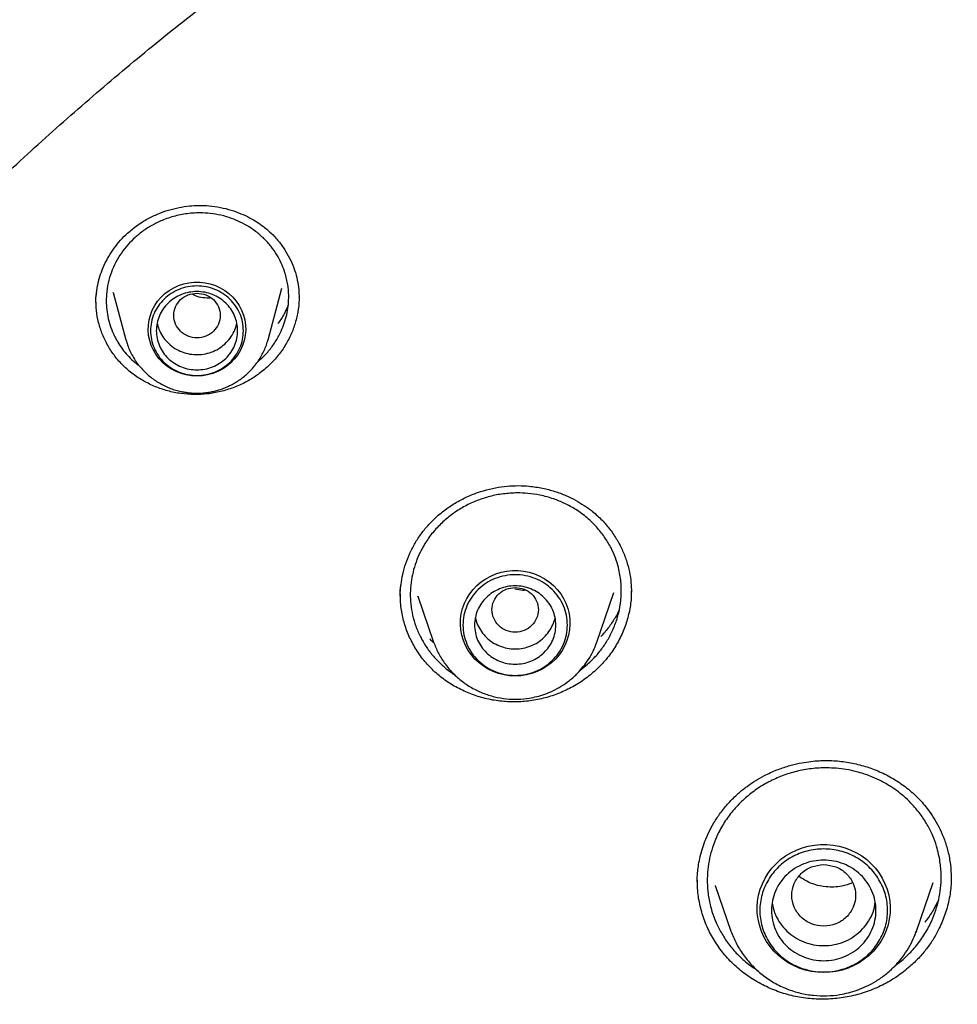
# Model space of a CAD drawing. Header units: millimetres. Extents: x 8 to 955, y 12 to 2039.
# Tile 94 of 115: x 442 to 458, y 1889 to 1906. Entities that reach past the tile are written whole.
import ezdxf

# ---------------------------------------------------------------- set-up
doc = ezdxf.new("R2010")
doc.units = ezdxf.units.MM

msp = doc.modelspace()

# ---------------------------------------------------------------- linework, layer by layer
at = {"color": 7, "linetype": 'Continuous', "lineweight": 30}
for p, q in [((446.224, 1900.222), (446.463, 1901.108)), ((443.266, 1900.994), (443.268, 1900.989)), ((443.557, 1901.038), (443.777, 1900.222)), ((443.559, 1901.032), (443.557, 1901.038)), ((443.78, 1900.213), (443.777, 1900.222)), ((446.047, 1899.843), (446.085, 1899.873)), ((451.887, 1895.011), (452.183, 1895.868)), ((448.803, 1895.805), (449.077, 1895.011)), ((448.806, 1895.799), (448.804, 1895.805)), ((449.079, 1895.003), (449.077, 1895.011)), ((451.602, 1894.528), (451.728, 1894.628)), ((457.99, 1890.952), (457.99, 1890.938)), ((453.619, 1890.876), (453.619, 1890.883)), ((453.928, 1890.815), (454.198, 1890.032)), ((453.933, 1890.809), (453.93, 1890.816)), ((457.392, 1890.032), (457.681, 1890.871)), ((457.383, 1890.011), (457.392, 1890.032)), ((457.392, 1890.032), (457.384, 1890.011)), ((457.027, 1889.437), (457.162, 1889.542))]:
    msp.add_line(p, q, dxfattribs=at)
at = {"color": 7, "linetype": 'Continuous', "lineweight": 30, "flags": 128}
for points in [[(445, 1899.597), (444.908, 1899.602), (444.817, 1899.616), (444.728, 1899.64), (444.642, 1899.674), (444.56, 1899.717), (444.484, 1899.767), (444.414, 1899.826), (444.352, 1899.892), (444.297, 1899.963), (444.251, 1900.041), (444.213, 1900.122), (444.186, 1900.208), (444.168, 1900.295), (444.16, 1900.384), (444.163, 1900.473), (444.176, 1900.562), (444.198, 1900.648), (444.231, 1900.732), (444.273, 1900.811), (444.323, 1900.886), (444.382, 1900.955), (444.449, 1901.017), (444.522, 1901.072), (444.6, 1901.119), (444.684, 1901.157), (444.772, 1901.186), (444.862, 1901.205), (444.954, 1901.215), (445.047, 1901.215), (445.139, 1901.205), (445.229, 1901.186), (445.317, 1901.157), (445.4, 1901.119), (445.479, 1901.072), (445.552, 1901.017), (445.619, 1900.955), (445.678, 1900.886), (445.728, 1900.811), (445.77, 1900.732), (445.802, 1900.648), (445.825, 1900.562), (445.838, 1900.473), (445.84, 1900.384), (445.833, 1900.295), (445.815, 1900.208), (445.787, 1900.122), (445.75, 1900.041), (445.704, 1899.963), (445.649, 1899.892), (445.586, 1899.826), (445.517, 1899.767), (445.44, 1899.717), (445.359, 1899.674), (445.273, 1899.64), (445.184, 1899.616), (445.093, 1899.602), (445, 1899.597)], [(450.482, 1894.428), (450.385, 1894.432), (450.289, 1894.447), (450.195, 1894.471), (450.104, 1894.504), (450.017, 1894.546), (449.935, 1894.596), (449.859, 1894.654), (449.789, 1894.719), (449.727, 1894.791), (449.673, 1894.869), (449.627, 1894.951), (449.59, 1895.038), (449.563, 1895.128), (449.546, 1895.22), (449.538, 1895.314), (449.541, 1895.407), (449.553, 1895.5), (449.576, 1895.591), (449.608, 1895.68), (449.649, 1895.764), (449.699, 1895.845), (449.757, 1895.92), (449.823, 1895.988), (449.896, 1896.05), (449.975, 1896.104), (450.06, 1896.15), (450.149, 1896.188), (450.241, 1896.216), (450.336, 1896.236), (450.433, 1896.245), (450.53, 1896.245), (450.627, 1896.236), (450.722, 1896.216), (450.815, 1896.188), (450.904, 1896.15), (450.988, 1896.104), (451.067, 1896.05), (451.14, 1895.988), (451.206, 1895.92), (451.265, 1895.845), (451.315, 1895.764), (451.356, 1895.68), (451.388, 1895.591), (451.41, 1895.5), (451.423, 1895.407), (451.425, 1895.314), (451.418, 1895.22), (451.4, 1895.128), (451.373, 1895.038), (451.336, 1894.951), (451.291, 1894.869), (451.237, 1894.791), (451.174, 1894.719), (451.105, 1894.654), (451.029, 1894.596), (450.947, 1894.546), (450.86, 1894.504), (450.769, 1894.471), (450.675, 1894.447), (450.579, 1894.432), (450.482, 1894.428)], [(455.795, 1889.316), (455.688, 1889.321), (455.582, 1889.335), (455.477, 1889.359), (455.375, 1889.393), (455.277, 1889.435), (455.184, 1889.486), (455.096, 1889.545), (455.014, 1889.612), (454.939, 1889.686), (454.871, 1889.767), (454.812, 1889.853), (454.761, 1889.944), (454.72, 1890.04), (454.687, 1890.138), (454.665, 1890.239), (454.652, 1890.342), (454.65, 1890.446), (454.657, 1890.549), (454.675, 1890.651), (454.702, 1890.751), (454.739, 1890.848), (454.786, 1890.942), (454.841, 1891.03), (454.904, 1891.114), (454.976, 1891.191), (455.054, 1891.262), (455.139, 1891.325), (455.23, 1891.38), (455.326, 1891.427), (455.426, 1891.465), (455.529, 1891.494), (455.635, 1891.513), (455.741, 1891.523), (455.849, 1891.523), (455.956, 1891.513), (456.061, 1891.494), (456.164, 1891.465), (456.264, 1891.427), (456.36, 1891.38), (456.451, 1891.325), (456.536, 1891.262), (456.615, 1891.191), (456.686, 1891.114), (456.75, 1891.03), (456.805, 1890.942), (456.851, 1890.848), (456.888, 1890.751), (456.915, 1890.651), (456.933, 1890.549), (456.94, 1890.446), (456.938, 1890.342), (456.925, 1890.239), (456.903, 1890.138), (456.871, 1890.04), (456.829, 1889.944), (456.778, 1889.853), (456.719, 1889.767), (456.651, 1889.686), (456.576, 1889.612), (456.494, 1889.545), (456.406, 1889.486), (456.313, 1889.435), (456.215, 1889.393), (456.113, 1889.359), (456.009, 1889.335), (455.902, 1889.321), (455.795, 1889.316)]]:
    msp.add_lwpolyline(points, dxfattribs=at)
at = {"color": 7, "linetype": 'Continuous', "lineweight": 30}
for points, knots in [([(477.859, 1924.791), (477.549, 1924.79), (476.938, 1924.787), (476.036, 1924.764), (475.161, 1924.729), (474.313, 1924.682), (473.493, 1924.624), (472.699, 1924.557), (471.91, 1924.479), (471.125, 1924.39), (470.348, 1924.291), (469.605, 1924.186), (468.894, 1924.076), (468.217, 1923.962), (467.573, 1923.847), (466.962, 1923.73), (466.384, 1923.613), (465.839, 1923.496), (465.329, 1923.382), (464.854, 1923.272), (464.41, 1923.165), (463.984, 1923.058), (463.29, 1922.879), (462.321, 1922.613), (461.078, 1922.24), (459.831, 1921.834), (458.581, 1921.394), (457.33, 1920.92), (456.078, 1920.411), (454.939, 1919.914), (453.912, 1919.441), (452.996, 1918.998), (452.082, 1918.535), (451.169, 1918.051), (450.263, 1917.548), (449.392, 1917.043), (448.567, 1916.545), (447.794, 1916.06), (447.056, 1915.579), (446.352, 1915.105), (445.716, 1914.662), (445.143, 1914.251), (444.621, 1913.868), (444.1, 1913.475), (443.57, 1913.066), (443.03, 1912.638), (442.445, 1912.162), (441.817, 1911.635), (441.145, 1911.053), (440.467, 1910.446), (439.723, 1909.756), (438.92, 1908.982), (438.066, 1908.119), (437.226, 1907.231), (436.401, 1906.317), (435.595, 1905.382), (434.807, 1904.423), (434.036, 1903.438), (433.278, 1902.421), (432.619, 1901.49), (432.052, 1900.654), (431.574, 1899.922), (431.105, 1899.178), (430.653, 1898.433), (430.224, 1897.699), (429.838, 1897.013), (429.492, 1896.377), (429.181, 1895.788), (428.939, 1895.313), (428.757, 1894.949), (428.63, 1894.692), (428.507, 1894.439), (428.39, 1894.193), (428.286, 1893.975), (428.199, 1893.789), (428.128, 1893.636), (428.067, 1893.501), (428.014, 1893.386), (427.97, 1893.289), (427.93, 1893.201), (427.883, 1893.095), (427.822, 1892.958), (427.746, 1892.786), (427.66, 1892.591), (427.561, 1892.36), (427.446, 1892.09), (427.315, 1891.777), (427.174, 1891.435), (427.025, 1891.063), (426.867, 1890.661), (426.681, 1890.175), (426.472, 1889.609), (426.246, 1888.973), (426.027, 1888.329), (425.817, 1887.681), (425.614, 1887.03), (425.42, 1886.375), (425.235, 1885.717), (425.022, 1884.923), (424.791, 1883.991), (424.548, 1882.918), (424.329, 1881.84), (424.134, 1880.762), (423.964, 1879.695), (423.819, 1878.643), (423.699, 1877.607), (423.6, 1876.581), (423.551, 1875.899), (423.527, 1875.56)], [0, 0, 0, 0, 0.011326, 0.022328, 0.033005, 0.043359, 0.053389, 0.063094, 0.072476, 0.082421, 0.091975, 0.101136, 0.109906, 0.118283, 0.126268, 0.133861, 0.141062, 0.147871, 0.154287, 0.160208, 0.16575, 0.171024, 0.176305, 0.192006, 0.207877, 0.223917, 0.240128, 0.256509, 0.273069, 0.289822, 0.302202, 0.314686, 0.327273, 0.339963, 0.352757, 0.365482, 0.377097, 0.38833, 0.39918, 0.409649, 0.419735, 0.427848, 0.435727, 0.443746, 0.452017, 0.460538, 0.46931, 0.479971, 0.49098, 0.502318, 0.513779, 0.528734, 0.543804, 0.558988, 0.574289, 0.589712, 0.60507, 0.62066, 0.636481, 0.652534, 0.663364, 0.674298, 0.685335, 0.696364, 0.707012, 0.717246, 0.725911, 0.734256, 0.742281, 0.745953, 0.749554, 0.753084, 0.756543, 0.759789, 0.762173, 0.764291, 0.766143, 0.767729, 0.76905, 0.770153, 0.771389, 0.773421, 0.775809, 0.778477, 0.781421, 0.785286, 0.789542, 0.794189, 0.799228, 0.804659, 0.810481, 0.818855, 0.827398, 0.835955, 0.844526, 0.85311, 0.861707, 0.870318, 0.878942, 0.892768, 0.906628, 0.920523, 0.934377, 0.94805, 0.961301, 0.974375, 0.987275, 1, 1, 1, 1]), ([(426.674, 1875.856), (426.711, 1876.055), (426.789, 1876.469), (426.918, 1877.096), (427.058, 1877.738), (427.208, 1878.378), (427.366, 1879.016), (427.532, 1879.652), (427.707, 1880.286), (427.891, 1880.917), (428.083, 1881.546), (428.284, 1882.173), (428.494, 1882.797), (428.712, 1883.418), (428.938, 1884.037), (429.172, 1884.652), (429.415, 1885.265), (429.667, 1885.874), (429.926, 1886.481), (430.194, 1887.084), (430.47, 1887.683), (430.754, 1888.279), (431.046, 1888.872), (431.346, 1889.46), (431.654, 1890.045), (431.971, 1890.626), (432.294, 1891.203), (432.626, 1891.775), (432.966, 1892.344), (433.313, 1892.908), (433.668, 1893.468), (434.03, 1894.023), (434.4, 1894.573), (434.777, 1895.119), (435.162, 1895.66), (435.554, 1896.196), (435.953, 1896.727), (436.36, 1897.253), (436.774, 1897.774), (437.194, 1898.29), (437.622, 1898.8), (438.056, 1899.305), (438.498, 1899.804), (438.946, 1900.298), (439.401, 1900.786), (439.862, 1901.268), (440.33, 1901.744), (440.804, 1902.215), (441.285, 1902.679), (441.772, 1903.137), (442.265, 1903.589), (442.764, 1904.035), (443.269, 1904.475), (443.78, 1904.908), (444.297, 1905.334), (444.82, 1905.755), (445.348, 1906.168), (445.882, 1906.575), (446.422, 1906.975), (446.967, 1907.368), (447.517, 1907.754), (448.072, 1908.133), (448.633, 1908.505), (449.198, 1908.87), (449.768, 1909.228), (450.344, 1909.579), (450.923, 1909.922), (451.508, 1910.259), (452.097, 1910.587), (452.69, 1910.908), (453.288, 1911.222), (453.89, 1911.528), (454.496, 1911.827), (455.106, 1912.118), (455.72, 1912.401), (456.338, 1912.676), (456.96, 1912.944), (457.585, 1913.203), (458.213, 1913.455), (458.845, 1913.699), (459.48, 1913.935), (460.118, 1914.162), (460.76, 1914.382), (461.404, 1914.594), (462.051, 1914.797), (462.701, 1914.993), (463.353, 1915.18), (464.008, 1915.358), (464.665, 1915.529), (465.325, 1915.691), (465.987, 1915.845), (466.65, 1915.991), (467.316, 1916.128), (467.983, 1916.257), (468.652, 1916.377), (469.323, 1916.489), (469.995, 1916.592), (470.669, 1916.687), (471.344, 1916.774), (472.019, 1916.852), (472.696, 1916.921), (473.374, 1916.982), (474.052, 1917.034), (474.732, 1917.078), (475.411, 1917.113), (476.091, 1917.14), (476.772, 1917.158), (477.452, 1917.167), (478.133, 1917.168), (478.814, 1917.16), (479.494, 1917.144), (480.174, 1917.119), (480.854, 1917.085), (481.533, 1917.043), (482.212, 1916.993), (482.89, 1916.934), (483.567, 1916.866), (484.243, 1916.79), (484.918, 1916.705), (485.592, 1916.611), (486.264, 1916.51), (486.935, 1916.399), (487.605, 1916.281), (488.272, 1916.154), (488.938, 1916.018), (489.602, 1915.874), (490.264, 1915.722), (490.924, 1915.561), (491.582, 1915.392), (492.237, 1915.215), (492.89, 1915.029), (493.541, 1914.836), (494.188, 1914.634), (494.833, 1914.424), (495.475, 1914.206), (496.114, 1913.979), (496.75, 1913.745), (497.382, 1913.503), (498.011, 1913.253), (498.637, 1912.994), (499.259, 1912.728), (499.878, 1912.455), (500.492, 1912.173), (501.103, 1911.884), (501.71, 1911.587), (502.313, 1911.282), (502.911, 1910.97), (503.506, 1910.65), (504.096, 1910.323), (504.681, 1909.988), (505.262, 1909.646), (505.838, 1909.297), (506.409, 1908.94), (506.976, 1908.577), (507.537, 1908.206), (508.093, 1907.828), (508.644, 1907.443), (509.19, 1907.051), (509.731, 1906.653), (510.266, 1906.247), (510.795, 1905.835), (511.319, 1905.416), (511.837, 1904.991), (512.35, 1904.559), (512.856, 1904.121), (513.356, 1903.676), (513.851, 1903.226), (514.339, 1902.768), (514.82, 1902.305), (515.296, 1901.836), (515.765, 1901.361), (516.228, 1900.88), (516.684, 1900.393), (517.133, 1899.9), (517.576, 1899.402), (518.012, 1898.898), (518.441, 1898.389), (518.863, 1897.875), (519.278, 1897.355), (519.685, 1896.83), (520.086, 1896.3), (520.48, 1895.765), (520.866, 1895.224), (521.245, 1894.68), (521.616, 1894.13), (521.98, 1893.576), (522.336, 1893.017), (522.685, 1892.454), (523.026, 1891.886), (523.359, 1891.314), (523.684, 1890.738), (524.002, 1890.158), (524.312, 1889.574), (524.613, 1888.986), (524.907, 1888.395), (525.193, 1887.799), (525.47, 1887.201), (525.74, 1886.598), (526.001, 1885.993), (526.254, 1885.384), (526.498, 1884.772), (526.735, 1884.157), (526.962, 1883.539), (527.182, 1882.918), (527.393, 1882.294), (527.595, 1881.668), (527.789, 1881.04), (527.975, 1880.409), (528.152, 1879.775), (528.32, 1879.14), (528.48, 1878.502), (528.63, 1877.863), (528.773, 1877.221), (528.906, 1876.578), (529.008, 1876.056), (529.063, 1875.748), (529.079, 1875.655)], [0, 0, 0, 0, 0.0043355, 0.0090234, 0.0137112, 0.0183991, 0.0230869, 0.0277747, 0.0324625, 0.0371503, 0.0418381, 0.0465259, 0.0512136, 0.0559014, 0.0605891, 0.0652768, 0.0699645, 0.0746522, 0.0793399, 0.0840276, 0.0887152, 0.0934028, 0.0980904, 0.102778, 0.1074656, 0.1121531, 0.1168407, 0.1215282, 0.1262157, 0.1309032, 0.1355906, 0.1402781, 0.1449655, 0.1496529, 0.1543403, 0.1590276, 0.163715, 0.1684023, 0.1730896, 0.1777769, 0.1824641, 0.1871514, 0.1918386, 0.1965258, 0.201213, 0.2059001, 0.2105873, 0.2152744, 0.2199615, 0.2246486, 0.2293356, 0.2340227, 0.2387097, 0.2433967, 0.2480837, 0.2527707, 0.2574576, 0.2621446, 0.2668315, 0.2715184, 0.2762053, 0.2808921, 0.285579, 0.2902658, 0.2949526, 0.2996394, 0.3043262, 0.309013, 0.3136997, 0.3183865, 0.3230732, 0.3277599, 0.3324466, 0.3371333, 0.34182, 0.3465066, 0.3511933, 0.3558799, 0.3605665, 0.3652531, 0.3699397, 0.3746263, 0.3793129, 0.3839995, 0.388686, 0.3933726, 0.3980591, 0.4027456, 0.4074321, 0.4121187, 0.4168052, 0.4214917, 0.4261782, 0.4308646, 0.4355511, 0.4402376, 0.4449241, 0.4496105, 0.454297, 0.4589834, 0.4636699, 0.4683563, 0.4730428, 0.4777292, 0.4824157, 0.4871021, 0.4917885, 0.496475, 0.5011614, 0.5058478, 0.5105343, 0.5152207, 0.5199071, 0.5245935, 0.52928, 0.5339664, 0.5386529, 0.5433393, 0.5480257, 0.5527122, 0.5573986, 0.5620851, 0.5667716, 0.571458, 0.5761445, 0.580831, 0.5855174, 0.5902039, 0.5948904, 0.5995769, 0.6042634, 0.6089499, 0.6136365, 0.618323, 0.6230095, 0.6276961, 0.6323826, 0.6370692, 0.6417558, 0.6464424, 0.651129, 0.6558156, 0.6605022, 0.6651888, 0.6698755, 0.6745622, 0.6792488, 0.6839355, 0.6886222, 0.6933089, 0.6979957, 0.7026824, 0.7073692, 0.7120559, 0.7167427, 0.7214295, 0.7261163, 0.7308032, 0.73549, 0.7401769, 0.7448638, 0.7495507, 0.7542376, 0.7589246, 0.7636115, 0.7682985, 0.7729855, 0.7776725, 0.7823596, 0.7870466, 0.7917337, 0.7964208, 0.8011079, 0.805795, 0.8104822, 0.8151694, 0.8198565, 0.8245438, 0.829231, 0.8339182, 0.8386055, 0.8432928, 0.8479801, 0.8526675, 0.8573548, 0.8620422, 0.8667296, 0.871417, 0.8761044, 0.8807919, 0.8854793, 0.8901668, 0.8948543, 0.8995419, 0.9042294, 0.908917, 0.9136045, 0.9182921, 0.9229798, 0.9276674, 0.932355, 0.9370427, 0.9417304, 0.9464181, 0.9511058, 0.9557935, 0.9604813, 0.965169, 0.9698568, 0.9745446, 0.9792324, 0.9839202, 0.988608, 0.9932958, 0.9979837, 1, 1, 1, 1]), ([(443.806, 1902.061), (443.861, 1902.107), (443.968, 1902.197), (444.146, 1902.306), (444.327, 1902.393), (444.509, 1902.458), (444.69, 1902.503), (444.867, 1902.53), (445.038, 1902.539), (445.218, 1902.532), (445.403, 1902.506), (445.589, 1902.459), (445.756, 1902.398), (445.904, 1902.328), (446.033, 1902.253), (446.164, 1902.161), (446.296, 1902.047), (446.423, 1901.905), (446.53, 1901.752), (446.618, 1901.59), (446.685, 1901.423), (446.732, 1901.253), (446.756, 1901.091), (446.758, 1900.99), (446.759, 1900.94)], [0, 0, 0, 0, 0.052825, 0.103621, 0.152509, 0.19955, 0.244776, 0.288213, 0.329898, 0.369835, 0.420306, 0.467642, 0.511821, 0.552806, 0.59057, 0.625131, 0.674746, 0.723766, 0.772295, 0.820298, 0.867702, 0.91415, 0.958256, 1, 1, 1, 1]), ([(446.085, 1899.873), (446.131, 1899.918), (446.224, 1900.008), (446.341, 1900.164), (446.43, 1900.32), (446.495, 1900.472), (446.54, 1900.616), (446.569, 1900.764), (446.58, 1900.894), (446.581, 1901.004), (446.575, 1901.096), (446.562, 1901.194), (446.54, 1901.298), (446.506, 1901.416), (446.454, 1901.548), (446.377, 1901.69), (446.279, 1901.833), (446.157, 1901.968), (446.016, 1902.09), (445.865, 1902.19), (445.713, 1902.269), (445.547, 1902.333), (445.372, 1902.379), (445.192, 1902.404), (445.035, 1902.409), (444.898, 1902.402), (444.775, 1902.387), (444.654, 1902.363), (444.537, 1902.33), (444.398, 1902.281), (444.244, 1902.208), (444.079, 1902.106), (443.982, 1902.024), (443.934, 1901.983)], [0, 0, 0, 0, 0.039584, 0.079964, 0.121143, 0.152562, 0.184434, 0.216757, 0.249532, 0.268018, 0.287967, 0.309379, 0.332252, 0.356582, 0.389036, 0.423757, 0.460738, 0.499973, 0.540114, 0.577982, 0.613582, 0.646922, 0.687856, 0.7248, 0.757765, 0.783118, 0.808214, 0.833055, 0.857645, 0.881986, 0.92199, 0.961324, 1, 1, 1, 1]), ([(443.269, 1901.031), (443.277, 1901.084), (443.293, 1901.191), (443.338, 1901.35), (443.4, 1901.507), (443.479, 1901.659), (443.573, 1901.803), (443.68, 1901.939), (443.764, 1902.02), (443.806, 1902.061)], [0, 0, 0, 0, 0.137923, 0.280987, 0.424552, 0.568401, 0.712327, 0.856194, 1, 1, 1, 1]), ([(443.934, 1901.983), (443.891, 1901.942), (443.805, 1901.859), (443.694, 1901.716), (443.598, 1901.557), (443.521, 1901.384), (443.466, 1901.198), (443.44, 1901.019), (443.436, 1900.851), (443.449, 1900.697), (443.48, 1900.543), (443.513, 1900.441), (443.533, 1900.39), (443.534, 1900.387), (443.536, 1900.384), (443.538, 1900.377), (443.545, 1900.36), (443.564, 1900.317), (443.598, 1900.245), (443.657, 1900.143), (443.733, 1900.035), (443.827, 1899.926), (443.918, 1899.837), (443.985, 1899.787), (444.011, 1899.768)], [0, 0, 0, 0, 0.067359, 0.13686, 0.208525, 0.282376, 0.358436, 0.436726, 0.49694, 0.558431, 0.621209, 0.685282, 0.686742, 0.687326, 0.688485, 0.690928, 0.69648, 0.710185, 0.746754, 0.792522, 0.850684, 0.903022, 0.962503, 1, 1, 1, 1]), ([(443.259, 1900.863), (443.259, 1900.917), (443.259, 1900.974), (443.269, 1901.029), (443.269, 1901.031)], [0, 0, 0, 0, 0.9694179, 1, 1, 1, 1]), ([(443.262, 1900.861), (443.261, 1900.877), (443.257, 1900.934), (443.266, 1900.991), (443.273, 1901.033)], [0, 0, 0, 0, 0.272549, 1, 1, 1, 1]), ([(445, 1901.025), (444.948, 1901.019), (444.844, 1901.007), (444.71, 1900.919), (444.622, 1900.791), (444.59, 1900.64), (444.622, 1900.489), (444.71, 1900.36), (444.844, 1900.275), (445, 1900.244), (445.157, 1900.275), (445.291, 1900.36), (445.379, 1900.489), (445.411, 1900.64), (445.379, 1900.791), (445.291, 1900.919), (445.157, 1901.007), (445.053, 1901.019), (445, 1901.025)], [0, 0, 0, 0, 0.0625, 0.125, 0.1875, 0.25, 0.3125, 0.375, 0.4375, 0.5, 0.5625, 0.625, 0.6875, 0.75, 0.8125, 0.875, 0.9375, 1, 1, 1, 1]), ([(444.924, 1901.01), (444.938, 1901.001), (444.991, 1900.968), (445.1, 1900.946), (445.191, 1900.944), (445.235, 1900.943)], [0, 0, 0, 0, 0.157494, 0.590689, 1, 1, 1, 1]), ([(446.757, 1900.96), (446.758, 1900.944), (446.762, 1900.857), (446.74, 1900.697), (446.69, 1900.485), (446.61, 1900.281), (446.502, 1900.088), (446.37, 1899.906), (446.262, 1899.801), (446.207, 1899.748)], [0, 0, 0, 0, 0.035285, 0.196031, 0.356263, 0.51639, 0.676766, 0.837789, 1, 1, 1, 1]), ([(446.207, 1899.748), (446.149, 1899.699), (446.033, 1899.601), (445.836, 1899.484), (445.627, 1899.391), (445.407, 1899.324), (445.18, 1899.284), (444.95, 1899.272), (444.72, 1899.29), (444.497, 1899.336), (444.283, 1899.408), (444.082, 1899.506), (443.896, 1899.627), (443.729, 1899.771), (443.584, 1899.935), (443.464, 1900.116), (443.369, 1900.311), (443.303, 1900.516), (443.264, 1900.712), (443.262, 1900.84), (443.261, 1900.897)], [0, 0, 0, 0, 0.056678, 0.112962, 0.169062, 0.225152, 0.2814, 0.337999, 0.394618, 0.450911, 0.507028, 0.563069, 0.619118, 0.675286, 0.731484, 0.787605, 0.843713, 0.899835, 0.956006, 1, 1, 1, 1]), ([(446.57, 1900.809), (446.552, 1900.768), (446.509, 1900.673), (446.447, 1900.57), (446.4, 1900.511), (446.392, 1900.502)], [0, 0, 0, 0, 0.385396, 0.903822, 1, 1, 1, 1]), ([(444.315, 1900.511), (444.324, 1900.474), (444.343, 1900.394), (444.403, 1900.28), (444.487, 1900.175), (444.591, 1900.087), (444.71, 1900.021), (444.841, 1899.978), (444.978, 1899.961), (445.116, 1899.97), (445.249, 1900.005), (445.374, 1900.063), (445.444, 1900.119), (445.48, 1900.148)], [0, 0, 0, 0, 0.079444, 0.1714996, 0.2635552, 0.3556108, 0.4476664, 0.539722, 0.6317776, 0.7238332, 0.8158888, 0.9079444, 1, 1, 1, 1]), ([(445.48, 1900.148), (445.511, 1900.18), (445.575, 1900.244), (445.641, 1900.361), (445.678, 1900.452), (445.685, 1900.504), (445.686, 1900.512)], [0, 0, 0, 0, 0.313389, 0.626778, 0.940167, 1, 1, 1, 1]), ([(443.781, 1900.213), (443.786, 1900.195), (443.8, 1900.142), (443.833, 1900.057), (443.88, 1899.959), (443.935, 1899.869), (443.995, 1899.785), (444.059, 1899.71), (444.129, 1899.639), (444.204, 1899.575), (444.285, 1899.517), (444.369, 1899.465), (444.456, 1899.42), (444.546, 1899.382), (444.637, 1899.352), (444.723, 1899.33), (444.8, 1899.316), (444.868, 1899.307), (444.933, 1899.302), (444.978, 1899.301), (445, 1899.301)], [0, 0, 0, 0, 0.035157, 0.101152, 0.167809, 0.235206, 0.295894, 0.356586, 0.417258, 0.47788, 0.538406, 0.598761, 0.658814, 0.71832, 0.776738, 0.832612, 0.881724, 0.918069, 0.959046, 1, 1, 1, 1]), ([(445, 1899.301), (445.036, 1899.302), (445.087, 1899.303), (445.162, 1899.311), (445.226, 1899.32), (445.302, 1899.336), (445.381, 1899.357), (445.462, 1899.385), (445.544, 1899.42), (445.625, 1899.461), (445.704, 1899.509), (445.781, 1899.563), (445.855, 1899.624), (445.925, 1899.692), (445.989, 1899.765), (446.049, 1899.843), (446.102, 1899.927), (446.148, 1900.015), (446.187, 1900.107), (446.213, 1900.178), (446.222, 1900.219), (446.224, 1900.226)], [0, 0, 0, 0, 0.0652754, 0.0919953, 0.1363447, 0.182505, 0.2321174, 0.283998, 0.3376691, 0.3927503, 0.4489718, 0.5061351, 0.5640924, 0.6227323, 0.681971, 0.7417456, 0.8020098, 0.8627306, 0.9238866, 0.985466, 1, 1, 1, 1]), ([(449.133, 1897.177), (449.196, 1897.229), (449.318, 1897.331), (449.52, 1897.453), (449.725, 1897.55), (449.933, 1897.623), (450.138, 1897.672), (450.339, 1897.701), (450.534, 1897.71), (450.739, 1897.7), (450.95, 1897.668), (451.161, 1897.613), (451.35, 1897.542), (451.518, 1897.46), (451.665, 1897.372), (451.813, 1897.266), (451.961, 1897.135), (452.105, 1896.972), (452.226, 1896.796), (452.325, 1896.61), (452.401, 1896.417), (452.452, 1896.224), (452.479, 1896.041), (452.482, 1895.927), (452.483, 1895.872)], [0, 0, 0, 0, 0.0529583, 0.1038385, 0.1527858, 0.1998848, 0.2451903, 0.2887486, 0.3306081, 0.3707468, 0.4214219, 0.4689052, 0.5131887, 0.554247, 0.5920618, 0.6266547, 0.6762719, 0.7253203, 0.7739436, 0.8220947, 0.869685, 0.9162389, 0.9597272, 1, 1, 1, 1]), ([(451.728, 1894.628), (451.778, 1894.675), (451.878, 1894.771), (452.007, 1894.936), (452.117, 1895.115), (452.205, 1895.309), (452.269, 1895.515), (452.299, 1895.69), (452.309, 1895.83), (452.31, 1895.937), (452.303, 1896.051), (452.287, 1896.172), (452.258, 1896.311), (452.209, 1896.467), (452.134, 1896.638), (452.033, 1896.81), (451.922, 1896.953), (451.815, 1897.067), (451.722, 1897.152), (451.627, 1897.227), (451.5, 1897.314), (451.341, 1897.402), (451.134, 1897.487), (450.92, 1897.545), (450.709, 1897.576), (450.538, 1897.583), (450.397, 1897.578), (450.278, 1897.566), (450.161, 1897.548), (450.046, 1897.522), (449.934, 1897.489), (449.789, 1897.438), (449.617, 1897.358), (449.425, 1897.242), (449.312, 1897.148), (449.256, 1897.101)], [0, 0, 0, 0, 0.036709, 0.074098, 0.11217, 0.150922, 0.190353, 0.230464, 0.248755, 0.268517, 0.289748, 0.312446, 0.33661, 0.368864, 0.403395, 0.440197, 0.479261, 0.502982, 0.525856, 0.547884, 0.569068, 0.608889, 0.645354, 0.688756, 0.726232, 0.757798, 0.778902, 0.799835, 0.820599, 0.841194, 0.861622, 0.881884, 0.921898, 0.961266, 1, 1, 1, 1]), ([(448.515, 1896.005), (448.523, 1896.063), (448.541, 1896.184), (448.594, 1896.364), (448.665, 1896.545), (448.756, 1896.719), (448.864, 1896.883), (448.989, 1897.039), (449.085, 1897.131), (449.133, 1897.177)], [0, 0, 0, 0, 0.132351, 0.276459, 0.421055, 0.565901, 0.710763, 0.855475, 1, 1, 1, 1]), ([(449.256, 1897.101), (449.202, 1897.049), (449.092, 1896.943), (448.953, 1896.758), (448.846, 1896.573), (448.77, 1896.39), (448.718, 1896.217), (448.684, 1896.037), (448.672, 1895.851), (448.68, 1895.662), (448.712, 1895.472), (448.767, 1895.284), (448.831, 1895.133), (448.893, 1895.019), (448.943, 1894.938), (448.997, 1894.861), (449.056, 1894.786), (449.119, 1894.715), (449.186, 1894.647), (449.256, 1894.583), (449.331, 1894.523), (449.395, 1894.475), (449.436, 1894.45), (449.45, 1894.441)], [0, 0, 0, 0, 0.070917, 0.1437238, 0.2184428, 0.2757702, 0.3341965, 0.3937313, 0.4543843, 0.5161651, 0.5790835, 0.6431492, 0.7083723, 0.7397328, 0.7703362, 0.8009532, 0.8315837, 0.8622277, 0.8928852, 0.9235562, 0.9542406, 0.9849384, 1, 1, 1, 1]), ([(448.501, 1895.803), (448.502, 1895.866), (448.502, 1895.933), (448.514, 1896), (448.515, 1896.005)], [0, 0, 0, 0, 0.927932, 1, 1, 1, 1]), ([(448.505, 1895.801), (448.504, 1895.822), (448.5, 1895.891), (448.511, 1895.96), (448.518, 1896.007)], [0, 0, 0, 0, 0.314844, 1, 1, 1, 1]), ([(450.482, 1895.953), (450.429, 1895.947), (450.325, 1895.935), (450.191, 1895.847), (450.103, 1895.719), (450.071, 1895.568), (450.103, 1895.417), (450.191, 1895.288), (450.325, 1895.203), (450.482, 1895.172), (450.638, 1895.203), (450.772, 1895.288), (450.86, 1895.417), (450.892, 1895.568), (450.86, 1895.719), (450.772, 1895.847), (450.638, 1895.935), (450.534, 1895.947), (450.482, 1895.953)], [0, 0, 0, 0, 0.0625, 0.125, 0.1875, 0.25, 0.3125, 0.375, 0.4375, 0.5, 0.5625, 0.625, 0.6875, 0.75, 0.8125, 0.875, 0.9375, 1, 1, 1, 1]), ([(450.478, 1895.931), (450.522, 1895.92), (450.581, 1895.905), (450.642, 1895.908), (450.657, 1895.909)], [0, 0, 0, 0, 0.751099, 1, 1, 1, 1]), ([(452.48, 1895.894), (452.481, 1895.872), (452.485, 1895.768), (452.459, 1895.582), (452.401, 1895.341), (452.308, 1895.109), (452.184, 1894.89), (452.032, 1894.684), (451.908, 1894.565), (451.846, 1894.505)], [0, 0, 0, 0, 0.042606, 0.202096, 0.361124, 0.520076, 0.679274, 0.839081, 1, 1, 1, 1]), ([(451.846, 1894.505), (451.78, 1894.45), (451.647, 1894.34), (451.422, 1894.208), (451.184, 1894.104), (450.934, 1894.029), (450.676, 1893.986), (450.414, 1893.975), (450.153, 1893.997), (449.899, 1894.052), (449.656, 1894.136), (449.428, 1894.25), (449.217, 1894.391), (449.028, 1894.556), (448.864, 1894.745), (448.729, 1894.953), (448.622, 1895.176), (448.548, 1895.411), (448.506, 1895.632), (448.505, 1895.774), (448.505, 1895.835)], [0, 0, 0, 0, 0.056803, 0.113225, 0.169472, 0.225709, 0.282101, 0.338837, 0.395601, 0.452057, 0.508346, 0.564557, 0.620767, 0.677078, 0.733421, 0.789703, 0.845983, 0.902275, 0.958603, 1, 1, 1, 1]), ([(452.272, 1895.563), (452.252, 1895.522), (452.203, 1895.424), (452.098, 1895.273), (452.013, 1895.161), (451.959, 1895.111), (451.958, 1895.109)], [0, 0, 0, 0, 0.2560105, 0.615405, 0.9914475, 1, 1, 1, 1]), ([(449.795, 1895.436), (449.795, 1895.436), (449.8, 1895.392), (449.833, 1895.308), (449.895, 1895.19), (449.984, 1895.088), (450.09, 1895.003), (450.212, 1894.941), (450.344, 1894.901), (450.436, 1894.896), (450.482, 1894.893)], [0, 0, 0, 0, 0.000201, 0.14303, 0.285858, 0.428687, 0.571515, 0.714343, 0.857172, 1, 1, 1, 1]), ([(450.482, 1894.893), (450.528, 1894.896), (450.619, 1894.901), (450.751, 1894.941), (450.873, 1895.003), (450.98, 1895.088), (451.068, 1895.19), (451.131, 1895.308), (451.164, 1895.392), (451.168, 1895.436), (451.168, 1895.436)], [0, 0, 0, 0, 0.142828, 0.285657, 0.428485, 0.571313, 0.714142, 0.85697, 0.999799, 1, 1, 1, 1]), ([(449.079, 1894.998), (449.073, 1895.003), (449.048, 1895.025), (449.026, 1895.05), (449.009, 1895.069)], [0, 0, 0, 0, 0.247619, 1, 1, 1, 1]), ([(449.077, 1895.01), (449.101, 1894.949), (449.15, 1894.824), (449.258, 1894.651), (449.39, 1894.489), (449.549, 1894.344), (449.727, 1894.222), (449.921, 1894.129), (450.123, 1894.065), (450.327, 1894.03), (450.529, 1894.023), (450.705, 1894.04), (450.858, 1894.072), (450.994, 1894.113), (451.135, 1894.171), (451.279, 1894.249), (451.423, 1894.35), (451.55, 1894.465), (451.658, 1894.588), (451.748, 1894.714), (451.827, 1894.855), (451.867, 1894.958), (451.887, 1895.01)], [0, 0, 0, 0, 0.053881, 0.109326, 0.166481, 0.225544, 0.285572, 0.34436, 0.40186, 0.458087, 0.513056, 0.56678, 0.602436, 0.640806, 0.682334, 0.727065, 0.775039, 0.826292, 0.866914, 0.909405, 0.953769, 1, 1, 1, 1]), ([(454.326, 1892.405), (454.375, 1892.446), (454.469, 1892.525), (454.62, 1892.625), (454.791, 1892.722), (454.979, 1892.808), (455.182, 1892.877), (455.367, 1892.923), (455.532, 1892.951), (455.677, 1892.966), (455.853, 1892.973), (456.067, 1892.964), (456.324, 1892.923), (456.576, 1892.853), (456.819, 1892.754), (457.048, 1892.629), (457.259, 1892.478), (457.45, 1892.301), (457.6, 1892.121), (457.715, 1891.946), (457.803, 1891.782), (457.879, 1891.601), (457.94, 1891.399), (457.983, 1891.18), (457.988, 1891.028), (457.991, 1890.952)], [0, 0, 0, 0, 0.038264, 0.074287, 0.108147, 0.154974, 0.197149, 0.234724, 0.267724, 0.296155, 0.321226, 0.371773, 0.423215, 0.475565, 0.528257, 0.580875, 0.63337, 0.686338, 0.740975, 0.778443, 0.816714, 0.85734, 0.902106, 0.950914, 1, 1, 1, 1]), ([(457.162, 1889.542), (457.221, 1889.598), (457.341, 1889.711), (457.493, 1889.907), (457.611, 1890.105), (457.697, 1890.298), (457.757, 1890.481), (457.799, 1890.671), (457.818, 1890.847), (457.82, 1890.995), (457.813, 1891.117), (457.799, 1891.236), (457.775, 1891.363), (457.736, 1891.512), (457.674, 1891.681), (457.581, 1891.868), (457.457, 1892.058), (457.318, 1892.221), (457.179, 1892.353), (457.054, 1892.452), (456.915, 1892.546), (456.764, 1892.63), (456.614, 1892.696), (456.482, 1892.743), (456.344, 1892.783), (456.186, 1892.817), (456.015, 1892.838), (455.815, 1892.847), (455.585, 1892.835), (455.327, 1892.788), (455.08, 1892.711), (454.85, 1892.607), (454.636, 1892.48), (454.51, 1892.377), (454.447, 1892.326)], [0, 0, 0, 0, 0.039306, 0.079443, 0.120412, 0.151692, 0.183438, 0.21565, 0.248326, 0.271622, 0.289711, 0.309599, 0.331284, 0.354764, 0.386629, 0.421285, 0.458728, 0.498947, 0.526805, 0.552672, 0.57655, 0.608637, 0.636268, 0.65517, 0.676141, 0.704949, 0.7322, 0.757897, 0.799852, 0.841154, 0.881812, 0.921834, 0.961227, 1, 1, 1, 1]), ([(453.617, 1890.878), (453.617, 1890.901), (453.617, 1890.952), (453.623, 1891.042), (453.636, 1891.154), (453.66, 1891.288), (453.698, 1891.432), (453.75, 1891.584), (453.817, 1891.739), (453.905, 1891.903), (454.018, 1892.072), (454.156, 1892.245), (454.268, 1892.35), (454.326, 1892.405)], [0, 0, 0, 0, 0.040406, 0.093792, 0.160357, 0.240229, 0.33352, 0.42157, 0.518975, 0.625664, 0.741503, 0.866324, 1, 1, 1, 1]), ([(454.447, 1892.326), (454.387, 1892.269), (454.266, 1892.155), (454.113, 1891.956), (453.995, 1891.757), (453.909, 1891.563), (453.85, 1891.38), (453.809, 1891.189), (453.792, 1891.03), (453.789, 1890.902), (453.792, 1890.806), (453.8, 1890.704), (453.815, 1890.597), (453.839, 1890.484), (453.876, 1890.346), (453.937, 1890.182), (454.031, 1889.995), (454.154, 1889.807), (454.31, 1889.625), (454.483, 1889.465), (454.614, 1889.379), (454.672, 1889.34)], [0, 0, 0, 0, 0.069227, 0.139696, 0.211421, 0.266066, 0.321433, 0.37753, 0.434361, 0.460442, 0.488347, 0.518077, 0.549635, 0.583023, 0.618243, 0.674501, 0.734893, 0.799428, 0.868117, 0.940548, 1, 1, 1, 1]), ([(455.795, 1891.177), (455.723, 1891.169), (455.58, 1891.152), (455.396, 1891.031), (455.275, 1890.855), (455.23, 1890.647), (455.275, 1890.439), (455.396, 1890.262), (455.58, 1890.145), (455.795, 1890.103), (456.011, 1890.145), (456.194, 1890.262), (456.316, 1890.439), (456.36, 1890.647), (456.316, 1890.855), (456.194, 1891.031), (456.011, 1891.152), (455.867, 1891.169), (455.795, 1891.177)], [0, 0, 0, 0, 0.0625, 0.125, 0.1875, 0.25, 0.3125, 0.375, 0.4375, 0.5, 0.5625, 0.625, 0.6875, 0.75, 0.8125, 0.875, 0.9375, 1, 1, 1, 1]), ([(456.293, 1890.863), (456.232, 1890.841), (456.085, 1890.786), (455.859, 1890.787), (455.601, 1890.829), (455.457, 1890.916), (455.37, 1890.969)], [0, 0, 0, 0, 0.200528, 0.478611, 0.682441, 1, 1, 1, 1]), ([(457.988, 1890.959), (457.989, 1890.929), (457.994, 1890.808), (457.963, 1890.597), (457.896, 1890.332), (457.8, 1890.099), (457.689, 1889.897), (457.57, 1889.725), (457.434, 1889.563), (457.331, 1889.467), (457.279, 1889.418)], [0, 0, 0, 0, 0.052859, 0.210593, 0.3679, 0.52515, 0.643267, 0.761657, 0.880491, 1, 1, 1, 1]), ([(457.279, 1889.418), (457.205, 1889.358), (457.058, 1889.239), (456.81, 1889.096), (456.547, 1888.984), (456.272, 1888.905), (455.988, 1888.861), (455.7, 1888.852), (455.413, 1888.879), (455.135, 1888.942), (454.869, 1889.039), (454.618, 1889.167), (454.388, 1889.325), (454.182, 1889.51), (454.004, 1889.721), (453.857, 1889.952), (453.742, 1890.199), (453.664, 1890.459), (453.621, 1890.697), (453.621, 1890.848), (453.621, 1890.909)], [0, 0, 0, 0, 0.057004, 0.113636, 0.170096, 0.226547, 0.283151, 0.340096, 0.397075, 0.453757, 0.510277, 0.566717, 0.623149, 0.679671, 0.736225, 0.792731, 0.84924, 0.905762, 0.962312, 1, 1, 1, 1]), ([(454.908, 1890.508), (454.919, 1890.456), (454.943, 1890.347), (455.02, 1890.196), (455.126, 1890.059), (455.258, 1889.944), (455.41, 1889.857), (455.578, 1889.799), (455.753, 1889.775), (455.931, 1889.784), (456.102, 1889.826), (456.264, 1889.898), (456.356, 1889.97), (456.401, 1890.006)], [0, 0, 0, 0, 0.0864491, 0.1778042, 0.2691593, 0.3605144, 0.4518695, 0.5432246, 0.6345797, 0.7259347, 0.8172898, 0.9086449, 1, 1, 1, 1]), ([(456.401, 1890.006), (456.443, 1890.046), (456.526, 1890.128), (456.614, 1890.276), (456.668, 1890.409), (456.678, 1890.494), (456.681, 1890.521)], [0, 0, 0, 0, 0.286242, 0.572485, 0.858727, 1, 1, 1, 1]), ([(457.772, 1890.563), (457.743, 1890.508), (457.682, 1890.388), (457.601, 1890.262), (457.544, 1890.196), (457.536, 1890.187)], [0, 0, 0, 0, 0.427672, 0.924881, 1, 1, 1, 1]), ([(454.198, 1890.032), (454.226, 1889.963), (454.281, 1889.821), (454.404, 1889.624), (454.554, 1889.44), (454.734, 1889.275), (454.938, 1889.137), (455.159, 1889.031), (455.388, 1888.958), (455.62, 1888.919), (455.85, 1888.911), (456.051, 1888.93), (456.225, 1888.967), (456.379, 1889.014), (456.539, 1889.08), (456.703, 1889.169), (456.866, 1889.284), (457.01, 1889.414), (457.133, 1889.553), (457.234, 1889.697), (457.321, 1889.85), (457.363, 1889.959), (457.383, 1890.011)], [0, 0, 0, 0, 0.054068, 0.109824, 0.167382, 0.226896, 0.287332, 0.346506, 0.40438, 0.460966, 0.516278, 0.570327, 0.606191, 0.644787, 0.686558, 0.731541, 0.77977, 0.831274, 0.872081, 0.914751, 0.959288, 1, 1, 1, 1])]:
    msp.add_open_spline(points, degree=3, knots=knots, dxfattribs=at)
for points in [[(445.8, 1900.377), (445.797, 1900.326), (445.791, 1900.225), (445.744, 1900.08), (445.67, 1899.946), (445.57, 1899.828), (445.448, 1899.732), (445.309, 1899.66), (445.157, 1899.616), (445, 1899.601), (444.843, 1899.616), (444.692, 1899.66), (444.553, 1899.732), (444.431, 1899.828), (444.331, 1899.946), (444.257, 1900.08), (444.211, 1900.225), (444.195, 1900.377), (444.211, 1900.528), (444.257, 1900.674), (444.331, 1900.808), (444.431, 1900.925), (444.553, 1901.022), (444.692, 1901.094), (444.843, 1901.138), (445, 1901.153), (445.157, 1901.138), (445.309, 1901.094), (445.448, 1901.022), (445.57, 1900.925), (445.67, 1900.808), (445.744, 1900.674), (445.791, 1900.528), (445.797, 1900.427), (445.8, 1900.377)], [(445, 1899.702), (444.955, 1899.705), (444.863, 1899.71), (444.731, 1899.75), (444.609, 1899.812), (444.502, 1899.897), (444.415, 1900), (444.35, 1900.117), (444.309, 1900.244), (444.296, 1900.377), (444.309, 1900.509), (444.35, 1900.637), (444.415, 1900.754), (444.502, 1900.857), (444.609, 1900.941), (444.731, 1901.004), (444.863, 1901.043), (445, 1901.056), (445.138, 1901.043), (445.27, 1901.004), (445.392, 1900.941), (445.499, 1900.857), (445.586, 1900.754), (445.651, 1900.637), (445.691, 1900.509), (445.705, 1900.377), (445.691, 1900.244), (445.651, 1900.117), (445.586, 1900), (445.499, 1899.897), (445.392, 1899.812), (445.27, 1899.75), (445.138, 1899.71), (445.046, 1899.705), (445, 1899.702)], [(451.382, 1895.305), (451.378, 1895.248), (451.372, 1895.135), (451.318, 1894.971), (451.235, 1894.82), (451.122, 1894.688), (450.985, 1894.579), (450.828, 1894.498), (450.658, 1894.449), (450.482, 1894.432), (450.305, 1894.449), (450.135, 1894.498), (449.978, 1894.579), (449.841, 1894.688), (449.729, 1894.82), (449.645, 1894.971), (449.593, 1895.135), (449.576, 1895.305), (449.593, 1895.475), (449.645, 1895.639), (449.729, 1895.79), (449.841, 1895.922), (449.978, 1896.031), (450.135, 1896.111), (450.305, 1896.161), (450.482, 1896.178), (450.658, 1896.161), (450.828, 1896.111), (450.985, 1896.031), (451.122, 1895.922), (451.235, 1895.79), (451.318, 1895.639), (451.372, 1895.475), (451.378, 1895.362), (451.382, 1895.305)], [(450.482, 1894.63), (450.436, 1894.633), (450.344, 1894.638), (450.212, 1894.678), (450.09, 1894.74), (449.984, 1894.825), (449.896, 1894.928), (449.831, 1895.045), (449.791, 1895.172), (449.777, 1895.305), (449.791, 1895.437), (449.831, 1895.565), (449.896, 1895.682), (449.984, 1895.785), (450.09, 1895.869), (450.212, 1895.932), (450.344, 1895.971), (450.482, 1895.984), (450.619, 1895.971), (450.751, 1895.932), (450.873, 1895.869), (450.98, 1895.785), (451.067, 1895.682), (451.133, 1895.565), (451.173, 1895.437), (451.186, 1895.305), (451.173, 1895.172), (451.133, 1895.045), (451.067, 1894.928), (450.98, 1894.825), (450.873, 1894.74), (450.751, 1894.678), (450.619, 1894.638), (450.528, 1894.633), (450.482, 1894.63)], [(456.895, 1890.386), (456.893, 1890.34), (456.89, 1890.248), (456.86, 1890.111), (456.814, 1889.98), (456.75, 1889.855), (456.67, 1889.739), (456.575, 1889.635), (456.467, 1889.543), (456.347, 1889.466), (456.217, 1889.404), (456.081, 1889.36), (455.939, 1889.332), (455.795, 1889.323), (455.651, 1889.332), (455.51, 1889.36), (455.373, 1889.404), (455.244, 1889.466), (455.124, 1889.543), (455.015, 1889.635), (454.92, 1889.739), (454.84, 1889.855), (454.776, 1889.98), (454.73, 1890.111), (454.701, 1890.248), (454.692, 1890.386), (454.701, 1890.525), (454.73, 1890.661), (454.776, 1890.793), (454.84, 1890.918), (454.92, 1891.033), (455.015, 1891.138), (455.124, 1891.23), (455.244, 1891.307), (455.373, 1891.368), (455.51, 1891.413), (455.651, 1891.44), (455.795, 1891.449), (455.939, 1891.44), (456.081, 1891.413), (456.217, 1891.368), (456.347, 1891.307), (456.467, 1891.23), (456.575, 1891.138), (456.67, 1891.033), (456.75, 1890.918), (456.814, 1890.793), (456.86, 1890.661), (456.89, 1890.525), (456.893, 1890.433), (456.895, 1890.386)], [(455.795, 1889.519), (455.736, 1889.522), (455.618, 1889.529), (455.448, 1889.58), (455.292, 1889.66), (455.155, 1889.769), (455.042, 1889.901), (454.958, 1890.052), (454.907, 1890.216), (454.889, 1890.386), (454.907, 1890.557), (454.958, 1890.72), (455.042, 1890.871), (455.155, 1891.004), (455.292, 1891.112), (455.448, 1891.193), (455.618, 1891.242), (455.795, 1891.259), (455.972, 1891.242), (456.142, 1891.193), (456.298, 1891.112), (456.436, 1891.004), (456.548, 1890.871), (456.632, 1890.72), (456.684, 1890.557), (456.701, 1890.386), (456.684, 1890.216), (456.632, 1890.052), (456.548, 1889.901), (456.436, 1889.769), (456.298, 1889.66), (456.142, 1889.58), (455.972, 1889.529), (455.854, 1889.522), (455.795, 1889.519)]]:
    msp.add_open_spline(points, degree=3, dxfattribs=at)

doc.saveas('drawing.dxf')
